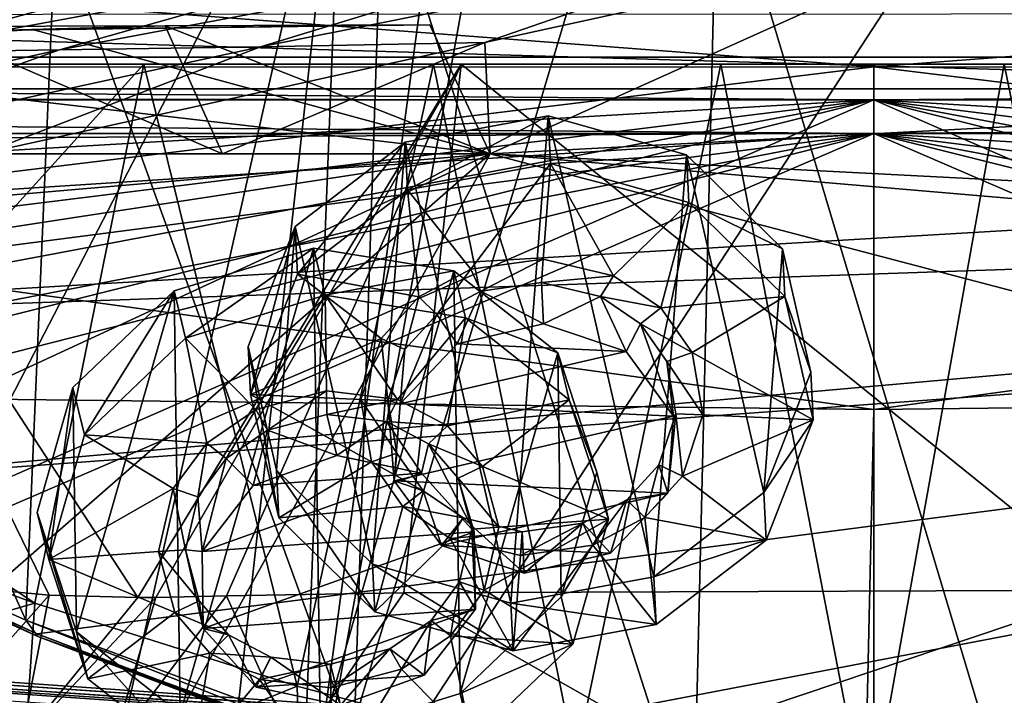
# Model space of a CAD drawing. Header units: metres. Extents: x -1004 to 0, y -808 to 0.
# Tile 81 of 120: x -569 to -492, y -102 to -49. Entities that reach past the tile are written whole.
import ezdxf

# ---------------------------------------------------------------- set-up
doc = ezdxf.new("R2010")
doc.units = ezdxf.units.M

msp = doc.modelspace()

# ---------------------------------------------------------------- linework, layer by layer
at = {"layer": 'top'}
for points in [[(-491.15625, -116.577606, 1985.75293), (-546.876587, -118.072487, 1979.189331), (-486.961456, -26.276386, 1933.765869)], [(-486.961456, -26.276386, 1933.765869), (-546.876587, -118.072487, 1979.189331), (-519.606262, -26.977951, 1930.408691)], [(-546.876587, -118.072487, 1979.189331), (-530.486938, -27.4517, 1928.910156), (-519.606262, -26.977951, 1930.408691)], [(-546.876587, -118.072487, 1979.189331), (-534.724548, -27.63625, 1928.327026), (-530.486938, -27.4517, 1928.910156)], [(-543.370056, -28.105516, 1926.987183), (-534.724548, -27.63625, 1928.327026), (-546.876587, -118.072487, 1979.189331)], [(-563.828979, -118.351624, 1976.31604), (-587.837097, -114.055832, 1971.532593), (-543.370056, -28.105516, 1926.987183)], [(-543.370056, -28.105516, 1926.987183), (-587.837097, -114.055832, 1971.532593), (-573.681213, -30.273012, 1923.938354)], [(-553.376404, -118.378174, 1978.136597), (-563.828979, -118.351624, 1976.31604), (-543.370056, -28.105516, 1926.987183)], [(-553.376404, -118.378174, 1978.136597), (-543.370056, -28.105516, 1926.987183), (-546.876587, -118.072487, 1979.189331)], [(-488.860596, -119.150009, 1554.229248), (-514.229553, -34.492359, 1504.564087), (-487.748688, -33.011375, 1504.508423)], [(-516.103577, -113.043777, 1549.877075), (-540.365723, -37.208141, 1504.852417), (-514.229553, -34.492359, 1504.564087)], [(-488.860596, -119.150009, 1554.229248), (-516.103577, -113.043777, 1549.877075), (-514.229553, -34.492359, 1504.564087)], [(-542.590515, -105.167236, 1544.025391), (-565.839478, -41.072617, 1505.358643), (-540.365723, -37.208141, 1504.852417)], [(-516.103577, -113.043777, 1549.877075), (-542.590515, -105.167236, 1544.025391), (-540.365723, -37.208141, 1504.852417)], [(-568.185486, -95.664284, 1536.789795), (-590.469238, -45.978783, 1506.066406), (-565.839478, -41.072617, 1505.358643)], [(-542.590515, -105.167236, 1544.025391), (-568.185486, -95.664284, 1536.789795), (-565.839478, -41.072617, 1505.358643)], [(-531.962463, -59.26767, 664.851257), (-493.932129, -42.133965, 665.300049), (-532.367065, -50.582142, 752.126038)], [(-532.367065, -50.582142, 752.126038), (-493.932129, -42.133965, 665.300049), (-510.966644, -43.151928, 752.164856)], [(-531.962463, -59.26767, 664.851257), (-249.112656, -44.404568, 665.240845), (-493.932129, -42.133965, 665.300049)], [(-943.0271, -42.2672, 2063.060059), (-943.0271, -52.26717, 2063.060059), (-61.027081, -42.267323, 2063.060059)], [(-61.027081, -42.267323, 163.059998), (-61.026958, -52.26717, 163.059998), (-943.0271, -42.2672, 163.059998)], [(-943.0271, -42.2672, 163.059998), (-61.026958, -52.26717, 163.059998), (-943.0271, -52.26717, 163.059998)], [(-943.0271, -52.26717, 2063.060059), (-61.026958, -52.26717, 2063.060059), (-61.027081, -42.267323, 2063.060059)], [(-526.936462, -43.882565, 840.587891), (-549.880676, -50.922192, 840.530823), (-510.966644, -43.151928, 752.164856)], [(-549.880676, -50.922192, 840.530823), (-532.367065, -50.582142, 752.126038), (-510.966644, -43.151928, 752.164856)], [(-554.943909, -44.781681, 1018.80188), (-579.284485, -51.357437, 1018.679382), (-541.646301, -44.393211, 929.501648)], [(-579.284485, -51.357437, 1018.679382), (-565.556519, -51.155064, 929.404419), (-541.646301, -44.393211, 929.501648)], [(-541.646301, -44.393211, 929.501648), (-565.556519, -51.155064, 929.404419), (-526.936462, -43.882565, 840.587891)], [(-565.556519, -51.155064, 929.404419), (-549.880676, -50.922192, 840.530823), (-526.936462, -43.882565, 840.587891)], [(-249.112656, -44.404568, 665.240845), (-531.962463, -59.26767, 664.851257), (-202.874207, -76.227615, 664.407471)], [(-576.741516, -45.189137, 1198.142944), (-600.585144, -51.613518, 1198.142944), (-566.714172, -45.04195, 1108.377075)], [(-600.585144, -51.613518, 1198.142944), (-590.998535, -51.500629, 1108.280396), (-566.714172, -45.04195, 1108.377075)], [(-566.714172, -45.04195, 1108.377075), (-590.998535, -51.500629, 1108.280396), (-554.943909, -44.781681, 1018.80188)], [(-590.998535, -51.500629, 1108.280396), (-579.284485, -51.357437, 1018.679382), (-554.943909, -44.781681, 1018.80188)], [(-568.185486, -95.664284, 1536.789795), (-592.798096, -84.690819, 1528.295776), (-590.469238, -45.978783, 1506.066406)], [(-637.780579, -48.406116, 1607.5177), (-349.237091, -56.875664, 1607.294556), (-354.224518, -48.323433, 1607.518677)], [(-637.81189, -58.361294, 1607.256836), (-349.237091, -56.875664, 1607.294556), (-637.780579, -48.406116, 1607.5177)], [(-569.648926, -49.626377, 673.613342), (-600.472046, -51.667332, 673.608582), (-567.664429, -49.567875, 665.105286)], [(-600.472046, -51.667332, 673.608582), (-598.609192, -51.553875, 665.053223), (-567.664429, -49.567875, 665.105286)], [(-567.664429, -49.567875, 665.105286), (-598.609192, -51.553875, 665.053223), (-531.962463, -59.26767, 664.851257)], [(-569.648926, -49.626377, 673.613342), (-557.3125, -49.267498, 751.752747), (-593.479553, -50.364639, 784.363281)], [(-557.3125, -49.267498, 751.752747), (-575.970032, -49.323639, 840.123596), (-593.479553, -50.364639, 784.363281)], [(-557.3125, -49.267498, 751.752747), (-552.836975, -59.267281, 752.076111), (-575.970032, -49.323639, 840.123596)], [(-552.836975, -59.267281, 752.076111), (-571.608765, -59.26725, 840.505432), (-575.970032, -49.323639, 840.123596)], [(-567.664429, -49.567875, 665.105286), (-536.658386, -49.186813, 665.115295), (-569.648926, -49.626377, 673.613342)], [(-536.658386, -49.186813, 665.115295), (-557.3125, -49.267498, 751.752747), (-569.648926, -49.626377, 673.613342)], [(-536.658386, -49.186813, 665.115295), (-567.664429, -49.567875, 665.105286), (-531.962463, -59.26767, 664.851257)], [(-536.658386, -49.186813, 665.115295), (-531.962463, -59.26767, 664.851257), (-557.3125, -49.267498, 751.752747)], [(-531.962463, -59.26767, 664.851257), (-552.836975, -59.267281, 752.076111), (-557.3125, -49.267498, 751.752747)], [(-549.880676, -50.922192, 840.530823), (-571.608765, -59.26725, 840.505432), (-532.367065, -50.582142, 752.126038)], [(-571.608765, -59.26725, 840.505432), (-552.836975, -59.267281, 752.076111), (-532.367065, -50.582142, 752.126038)], [(-552.836975, -59.267281, 752.076111), (-531.962463, -59.26767, 664.851257), (-532.367065, -50.582142, 752.126038)], [(-579.284485, -51.357437, 1018.679382), (-602.270325, -59.267185, 1018.670715), (-565.556519, -51.155064, 929.404419)], [(-602.270325, -59.267185, 1018.670715), (-588.097656, -59.249554, 929.388733), (-565.556519, -51.155064, 929.404419)], [(-565.556519, -51.155064, 929.404419), (-588.097656, -59.249554, 929.388733), (-549.880676, -50.922192, 840.530823)], [(-588.097656, -59.249554, 929.388733), (-571.608765, -59.26725, 840.505432), (-549.880676, -50.922192, 840.530823)], [(-531.962463, -59.26767, 664.851257), (-598.609192, -51.553875, 665.053223), (-659.932678, -70.278816, 664.562744)], [(-782.598877, -52.26717, 2039.088379), (-481.596069, -52.26717, 2033.802246), (-943.0271, -52.26717, 2063.060059)], [(-481.596069, -52.26717, 2033.802246), (-428.863464, -52.26717, 2035.059937), (-943.0271, -52.26717, 2063.060059)], [(-943.0271, -52.26717, 2063.060059), (-428.863464, -52.26717, 2035.059937), (-61.026958, -52.26717, 2063.060059)], [(-61.026958, -52.26717, 163.059998), (-407.772705, -52.26717, 179.05925), (-943.0271, -52.26717, 163.059998)], [(-407.772705, -52.26717, 179.05925), (-428.346069, -52.26717, 179.737396), (-943.0271, -52.26717, 163.059998)], [(-943.0271, -52.26717, 163.059998), (-428.346069, -52.26717, 179.737396), (-449.178162, -52.26717, 181.812668)], [(-449.178162, -52.26717, 181.812668), (-470.251709, -52.26717, 185.372299), (-943.0271, -52.26717, 163.059998)], [(-470.251709, -52.26717, 185.372299), (-763.151001, -52.26717, 196.518036), (-943.0271, -52.26717, 163.059998)], [(-710.175232, -52.26717, 2028.442627), (-534.209045, -52.26717, 2030.036865), (-782.598877, -52.26717, 2039.088379)], [(-534.209045, -52.26717, 2030.036865), (-481.596069, -52.26717, 2033.802246), (-782.598877, -52.26717, 2039.088379)], [(-470.251709, -52.26717, 185.372299), (-491.851715, -52.26717, 190.612167), (-763.151001, -52.26717, 196.518036)], [(-491.851715, -52.26717, 190.612167), (-735.55072, -52.26717, 199.387146), (-763.151001, -52.26717, 196.518036)], [(-735.55072, -52.26717, 199.387146), (-491.851715, -52.26717, 190.612167), (-707.955811, -52.26717, 203.017151)], [(-586.582764, -52.26717, 2023.772217), (-534.209045, -52.26717, 2030.036865), (-710.175232, -52.26717, 2028.442627)], [(-491.851715, -52.26717, 190.612167), (-513.955444, -52.26717, 197.745865), (-707.955811, -52.26717, 203.017151)], [(-707.955811, -52.26717, 203.017151), (-513.955444, -52.26717, 197.745865), (-680.806824, -52.26717, 207.461563)], [(-513.955444, -52.26717, 197.745865), (-651.291992, -52.26717, 213.479858), (-680.806824, -52.26717, 207.461563)], [(-513.955444, -52.26717, 197.745865), (-536.378601, -52.26717, 206.962265), (-651.291992, -52.26717, 213.479858)], [(-536.378601, -52.26717, 206.962265), (-630.95813, -52.26717, 218.463608), (-651.291992, -52.26717, 213.479858)], [(-536.378601, -52.26717, 206.962265), (-558.9823, -52.26717, 218.480057), (-630.95813, -52.26717, 218.463608)], [(-558.9823, -52.26717, 218.480057), (-605.47699, -52.26717, 225.682297), (-630.95813, -52.26717, 218.463608)], [(-558.9823, -52.26717, 218.480057), (-581.403381, -52.26717, 232.403809), (-605.47699, -52.26717, 225.682297)], [(-573.285706, -93.071762, 2018.345337), (-566.371765, -93.735229, 2019.120239), (-586.582764, -52.26717, 2023.772217)], [(-566.371765, -93.735229, 2019.120239), (-559.433289, -93.917221, 2019.939453), (-586.582764, -52.26717, 2023.772217)], [(-586.582764, -52.26717, 2023.772217), (-559.433289, -93.917221, 2019.939453), (-534.209045, -52.26717, 2030.036865)], [(-558.9823, -52.26717, 218.480057), (-567.48938, -94.348671, 228.07338), (-585.999634, -82.12085, 238.878784)], [(-585.999634, -82.12085, 238.878784), (-581.403381, -52.26717, 232.403809), (-558.9823, -52.26717, 218.480057)], [(-547.02594, -100.833397, 217.470978), (-567.48938, -94.348671, 228.07338), (-558.9823, -52.26717, 218.480057)], [(-559.433289, -93.917221, 2019.939453), (-558.037903, -93.895638, 2020.109131), (-534.209045, -52.26717, 2030.036865)], [(-536.378601, -52.26717, 206.962265), (-547.02594, -100.833397, 217.470978), (-558.9823, -52.26717, 218.480057)], [(-534.209045, -52.26717, 2030.036865), (-558.037903, -93.895638, 2020.109131), (-552.515259, -93.777779, 2020.768677)], [(-552.515259, -93.777779, 2020.768677), (-538.695923, -93.536446, 2022.285767), (-534.209045, -52.26717, 2030.036865)], [(-525.307251, -106.640076, 208.21962), (-547.02594, -100.833397, 217.470978), (-536.378601, -52.26717, 206.962265)], [(-534.209045, -52.26717, 2030.036865), (-538.695923, -93.536446, 2022.285767), (-483.344055, -93.33699, 2026.466919)], [(-513.955444, -52.26717, 197.745865), (-525.307251, -106.640076, 208.21962), (-536.378601, -52.26717, 206.962265)], [(-481.596069, -52.26717, 2033.802246), (-534.209045, -52.26717, 2030.036865), (-483.344055, -93.33699, 2026.466919)], [(-502.456268, -111.646431, 200.404068), (-525.307251, -106.640076, 208.21962), (-513.955444, -52.26717, 197.745865)], [(-491.851715, -52.26717, 190.612167), (-502.456268, -111.646431, 200.404068), (-513.955444, -52.26717, 197.745865)], [(-478.935303, -115.68647, 194.195557), (-502.456268, -111.646431, 200.404068), (-491.851715, -52.26717, 190.612167)], [(-470.251709, -52.26717, 185.372299), (-478.935303, -115.68647, 194.195557), (-491.851715, -52.26717, 190.612167)], [(-637.81189, -58.361294, 1607.256836), (-615.470276, -72.550049, 1606.88501), (-349.237091, -56.875664, 1607.294556)], [(-615.470276, -72.550049, 1606.88501), (-341.576477, -63.148872, 1607.130249), (-349.237091, -56.875664, 1607.294556)], [(-680.822693, -82.096756, 664.253174), (-670.037964, -123.145065, 663.178101), (-531.962463, -59.26767, 664.851257)], [(-659.932678, -70.278816, 664.562744), (-680.822693, -82.096756, 664.253174), (-531.962463, -59.26767, 664.851257)], [(-670.037964, -123.145065, 663.178101), (-631.364441, -146.148254, 662.575684), (-531.962463, -59.26767, 664.851257)], [(-531.962463, -59.26767, 664.851257), (-631.364441, -146.148254, 662.575684), (-594.247375, -171.585114, 661.909546)], [(-594.247375, -171.585114, 661.909546), (-196.308548, -147.470947, 662.541565), (-531.962463, -59.26767, 664.851257)], [(-196.308548, -147.470947, 662.541565), (-191.884094, -88.40519, 664.088562), (-531.962463, -59.26767, 664.851257)], [(-531.962463, -59.26767, 664.851257), (-191.884094, -88.40519, 664.088562), (-202.874207, -76.227615, 664.407471)], [(-615.470276, -72.550049, 1606.88501), (-591.933105, -85.384491, 1606.548584), (-341.576477, -63.148872, 1607.130249)], [(-591.933105, -85.384491, 1606.548584), (-332.205414, -66.348167, 1607.047974), (-341.576477, -63.148872, 1607.130249)], [(-591.933105, -85.384491, 1606.548584), (-567.294678, -96.737617, 1606.251099), (-332.205414, -66.348167, 1607.047974)], [(-567.294678, -96.737617, 1606.251099), (-541.695801, -106.479683, 1605.995728), (-332.205414, -66.348167, 1607.047974)], [(-332.205414, -66.348167, 1607.047974), (-541.695801, -106.479683, 1605.995728), (-272.857819, -102.921715, 1606.087891)], [(-567.48938, -94.348671, 228.07338), (-586.793945, -87.279961, 239.997757), (-585.999634, -82.12085, 238.878784)], [(-592.798096, -84.690819, 1528.295776), (-567.253906, -96.950066, 1572.272095), (-591.986511, -85.71357, 1568.000854)], [(-592.798096, -84.690819, 1528.295776), (-568.185486, -95.664284, 1536.789795), (-567.253906, -96.950066, 1572.272095)], [(-591.986511, -85.71357, 1568.000854), (-567.294678, -96.737617, 1606.251099), (-591.933105, -85.384491, 1606.548584)], [(-591.986511, -85.71357, 1568.000854), (-567.253906, -96.950066, 1572.272095), (-567.294678, -96.737617, 1606.251099)], [(-586.793945, -87.279961, 239.997757), (-567.48938, -94.348671, 228.07338), (-589.073486, -100.586571, 243.009766)], [(-566.371765, -93.735229, 2019.120239), (-573.285706, -93.071762, 2018.345337), (-575.681335, -104.211815, 1995.665405)], [(-538.695923, -93.536446, 2022.285767), (-552.515259, -93.777779, 2020.768677), (-547.116455, -105.857063, 2000.052002)], [(-518.362183, -105.130257, 2003.47998), (-538.695923, -93.536446, 2022.285767), (-547.116455, -105.857063, 2000.052002)], [(-483.344055, -93.33699, 2026.466919), (-538.695923, -93.536446, 2022.285767), (-518.362183, -105.130257, 2003.47998)], [(-489.494446, -104.841095, 2005.911987), (-483.344055, -93.33699, 2026.466919), (-518.362183, -105.130257, 2003.47998)], [(-567.48938, -94.348671, 228.07338), (-568.516724, -109.58007, 230.279831), (-589.073486, -100.586571, 243.009766)], [(-575.681335, -104.211815, 1995.665405), (-568.604858, -105.142845, 1996.812866), (-566.371765, -93.735229, 2019.120239)], [(-568.604858, -105.142845, 1996.812866), (-559.433289, -93.917221, 2019.939453), (-566.371765, -93.735229, 2019.120239)], [(-568.604858, -105.142845, 1996.812866), (-561.471497, -105.659294, 1997.937988), (-558.037903, -93.895638, 2020.109131)], [(-558.037903, -93.895638, 2020.109131), (-559.433289, -93.917221, 2019.939453), (-568.604858, -105.142845, 1996.812866)], [(-567.48938, -94.348671, 228.07338), (-547.02594, -100.833397, 217.470978), (-568.516724, -109.58007, 230.279831)], [(-561.471497, -105.659294, 1997.937988), (-552.515259, -93.777779, 2020.768677), (-558.037903, -93.895638, 2020.109131)], [(-547.116455, -105.857063, 2000.052002), (-552.515259, -93.777779, 2020.768677), (-561.471497, -105.659294, 1997.937988)], [(-568.185486, -95.664284, 1536.789795), (-541.804932, -106.1166, 1560.045898), (-567.253906, -96.950066, 1572.272095)], [(-568.185486, -95.664284, 1536.789795), (-542.590515, -105.167236, 1544.025391), (-541.804932, -106.1166, 1560.045898)], [(-567.253906, -96.950066, 1572.272095), (-541.381104, -106.788078, 1591.716919), (-567.294678, -96.737617, 1606.251099)], [(-567.294678, -96.737617, 1606.251099), (-541.381104, -106.788078, 1591.716919), (-541.695801, -106.479683, 1605.995728)], [(-567.253906, -96.950066, 1572.272095), (-541.804932, -106.1166, 1560.045898), (-541.677063, -106.562248, 1575.879883)], [(-541.381104, -106.788078, 1591.716919), (-567.253906, -96.950066, 1572.272095), (-541.677063, -106.562248, 1575.879883)], [(-578.6474, -104.198151, 245.97908), (-589.073486, -100.586571, 243.009766), (-568.516724, -109.58007, 230.279831)], [(-547.02594, -100.833397, 217.470978), (-546.524048, -117.755356, 218.999847), (-568.516724, -109.58007, 230.279831)], [(-547.02594, -100.833397, 217.470978), (-525.307251, -106.640076, 208.21962), (-546.524048, -117.755356, 218.999847)]]:
    msp.add_3dface(points, dxfattribs=at)
at = {"layer": 'top0123413'}
for points in [[(-787.024658, -763.271118, 90), (-994.037292, -10, 90), (-533.424561, -638.481384, 90)], [(-994.037292, -10, 90), (-526.238708, -632.856445, 90), (-533.424561, -638.481384, 90)], [(-10, -10, 90), (-502.018646, -625.846375, 90), (-994.037292, -10, 90)], [(-502.018646, -625.846375, 90), (-510.034576, -626.560547, 90), (-994.037292, -10, 90)], [(-994.037292, -10, 90), (-510.034576, -626.560547, 90), (-518.256042, -628.853394, 90)], [(-518.256042, -628.853394, 90), (-526.238708, -632.856445, 90), (-994.037292, -10, 90)], [(-494.003571, -626.560364, 90), (-502.018646, -625.846375, 90), (-10, -10, 90)], [(-485.779327, -628.854126, 90), (-494.003571, -626.560364, 90), (-10, -10, 90)], [(-610.580078, -52.505119, 163.059708), (-502.018616, -52.467403, 163.059708), (-982.615723, -15.961353, 163.059708)], [(-982.615723, -15.961353, 163.059708), (-502.018616, -52.467403, 163.059708), (-21.421595, -15.961353, 163.059708)], [(-502.018616, -52.467403, 163.059708), (-393.460449, -52.505119, 163.059708), (-21.421595, -15.961353, 163.059708)], [(-502.018616, -52.467403, 163.059708), (-610.580078, -52.505119, 163.059708), (-605.16803, -65.046387, 141.304626)], [(-605.16803, -65.046387, 141.304626), (-502.018616, -79.224953, 118.640182), (-502.018616, -52.467403, 163.059708)], [(-502.018616, -79.224953, 118.640182), (-398.869202, -65.046387, 141.304626), (-502.018616, -52.467403, 163.059708)], [(-502.018616, -52.467403, 163.059708), (-398.869202, -65.046387, 141.304626), (-393.460449, -52.505119, 163.059708)], [(-597.805054, -78.120209, 118.65947), (-502.018616, -79.224953, 118.640182), (-605.16803, -65.046387, 141.304626)], [(-502.018616, -79.224953, 118.640182), (-406.245697, -78.120522, 118.659462), (-398.869202, -65.046387, 141.304626)], [(-940.71405, -322.342346, 114.396553), (-513.875122, -606.131226, 109.443001), (-597.805054, -78.120209, 118.65947)], [(-597.805054, -78.120209, 118.65947), (-513.875122, -606.131226, 109.443001), (-502.018616, -79.224953, 118.640182)], [(-502.018616, -79.224953, 118.640182), (-502.018646, -605.043579, 109.461983), (-406.245697, -78.120522, 118.659462)], [(-502.018646, -605.043579, 109.461983), (-490.16217, -606.131226, 109.443001), (-406.245697, -78.120522, 118.659462)], [(-513.875122, -606.131226, 109.443001), (-502.018646, -605.043579, 109.461983), (-502.018616, -79.224953, 118.640182)]]:
    msp.add_3dface(points, dxfattribs=at)
at = {"layer": 'top0123414'}
for points in [[(-13.018654, -13.016087, 2065.279785), (-991.018677, -13.016087, 2065.279785), (-51.716675, -51.714104, 2065.279785)], [(-51.716675, -51.714104, 2065.279785), (-991.018677, -13.016087, 2065.279785), (-952.320618, -51.714104, 2065.279785)], [(-16.018654, -16.016087, 2063.023682), (-949.849792, -54.184963, 2063.023682), (-988.018677, -16.016087, 2063.023682)], [(-54.187531, -54.184963, 2063.023682), (-949.849792, -54.184963, 2063.023682), (-16.018654, -16.016087, 2063.023682)], [(-51.716675, -51.714104, 2065.279785), (-952.320618, -51.714104, 2065.279785), (-502.018646, -55.05748, 2077.158447)], [(-502.018646, -55.05748, 2077.158447), (-952.320618, -51.714104, 2065.279785), (-949.259888, -54.774872, 2076.154297)], [(-54.777439, -54.774872, 2076.154297), (-51.716675, -51.714104, 2065.279785), (-502.018646, -55.05748, 2077.158447)], [(-502.018646, -57.672649, 2075.415039), (-949.849792, -54.184963, 2063.023682), (-54.187531, -54.184963, 2063.023682)], [(-502.018646, -57.672649, 2075.415039), (-946.362122, -57.672649, 2075.415039), (-949.849792, -54.184963, 2063.023682)], [(-57.675217, -57.672649, 2075.415039), (-502.018646, -57.672649, 2075.415039), (-54.187531, -54.184963, 2063.023682)], [(-949.259888, -54.774872, 2076.154297), (-948.977234, -55.05748, 2077.158447), (-502.018646, -55.05748, 2077.158447)], [(-948.977234, -55.05748, 2077.158447), (-942.545349, -80.833534, 2094.340576), (-502.018646, -55.05748, 2077.158447)], [(-942.545349, -80.833534, 2094.340576), (-932.125671, -108.299606, 2112.649414), (-502.018646, -55.05748, 2077.158447)], [(-502.018646, -55.05748, 2077.158447), (-932.125671, -108.299606, 2112.649414), (-918.452148, -133.331024, 2129.335449)], [(-918.452148, -133.331024, 2129.335449), (-901.793396, -155.042709, 2143.80835), (-502.018646, -55.05748, 2077.158447)], [(-901.793396, -155.042709, 2143.80835), (-820.791748, -194.333847, 2169.999756), (-502.018646, -55.05748, 2077.158447)], [(-502.018646, -55.05748, 2077.158447), (-820.791748, -194.333847, 2169.999756), (-502.018646, -194.333847, 2169.999756)], [(-502.018646, -55.05748, 2077.158447), (-55.064697, -55.05748, 2077.158447), (-54.777439, -54.774872, 2076.154297)], [(-183.245575, -194.333847, 2169.999756), (-102.243904, -155.042709, 2143.80835), (-502.018646, -55.05748, 2077.158447)], [(-102.243904, -155.042709, 2143.80835), (-85.585182, -133.331024, 2129.335449), (-502.018646, -55.05748, 2077.158447)], [(-502.018646, -55.05748, 2077.158447), (-85.585182, -133.331024, 2129.335449), (-71.911613, -108.299583, 2112.649414)], [(-71.911613, -108.299583, 2112.649414), (-61.49197, -80.833572, 2094.340576), (-502.018646, -55.05748, 2077.158447)], [(-61.49197, -80.833572, 2094.340576), (-55.064697, -55.05748, 2077.158447), (-502.018646, -55.05748, 2077.158447)], [(-502.018646, -55.05748, 2077.158447), (-502.018646, -194.333847, 2169.999756), (-183.245575, -194.333847, 2169.999756)], [(-502.018646, -57.672649, 2075.415039), (-939.278992, -86.006744, 2094.30249), (-946.362122, -57.672649, 2075.415039)], [(-928.7276, -113.098167, 2112.361572), (-939.278992, -86.006744, 2094.30249), (-502.018646, -57.672649, 2075.415039)], [(-914.9198, -137.676178, 2128.745361), (-928.7276, -113.098167, 2112.361572), (-502.018646, -57.672649, 2075.415039)], [(-502.018646, -57.672649, 2075.415039), (-898.363892, -158.604187, 2142.695801), (-914.9198, -137.676178, 2128.745361)], [(-820.791748, -195.279739, 2167.143799), (-898.363892, -158.604187, 2142.695801), (-502.018646, -57.672649, 2075.415039)], [(-502.018646, -195.279739, 2167.143799), (-820.791748, -195.279739, 2167.143799), (-502.018646, -57.672649, 2075.415039)], [(-502.018646, -195.279739, 2167.143799), (-502.018646, -57.672649, 2075.415039), (-183.245575, -195.279739, 2167.143799)], [(-502.018646, -57.672649, 2075.415039), (-104.076797, -156.881226, 2141.547363), (-183.245575, -195.279739, 2167.143799)], [(-57.675217, -57.672649, 2075.415039), (-64.211121, -84.251289, 2093.132324), (-502.018646, -57.672649, 2075.415039)], [(-64.211121, -84.251289, 2093.132324), (-74.447891, -111.240685, 2111.123535), (-502.018646, -57.672649, 2075.415039)], [(-502.018646, -57.672649, 2075.415039), (-74.447891, -111.240685, 2111.123535), (-87.78051, -135.641296, 2127.388916)], [(-87.78051, -135.641296, 2127.388916), (-104.076797, -156.881226, 2141.547363), (-502.018646, -57.672649, 2075.415039)]]:
    msp.add_3dface(points, dxfattribs=at)
at = {"layer": 'top0123418'}
for points in [[(-233.311279, -124.02623, 1633.36084), (-632.336914, -96.123642, 1633.36084), (-632.397461, -96.989761, 1638.284912)], [(-632.336914, -96.123642, 1633.36084), (-233.311279, -124.02623, 1633.36084), (-572.498474, -100.529236, 1632.846069)], [(-233.371841, -124.892357, 1638.284912), (-632.397461, -96.989761, 1638.284912), (-632.72522, -101.676781, 1639.994995)], [(-233.371841, -124.892357, 1638.284912), (-233.311279, -124.02623, 1633.36084), (-632.397461, -96.989761, 1638.284912)], [(-632.931824, -104.631546, 1631.857056), (-632.604065, -99.944534, 1630.146973), (-233.906204, -132.534134, 1631.857056)], [(-632.604065, -99.944534, 1630.146973), (-233.578461, -127.847122, 1630.146973), (-233.906204, -132.534134, 1631.857056)], [(-632.604065, -99.944534, 1630.146973), (-572.712219, -103.585953, 1630.274902), (-293.394257, -123.117767, 1630.274902)], [(-632.604065, -99.944534, 1630.146973), (-293.394257, -123.117767, 1630.274902), (-233.578461, -127.847122, 1630.146973)], [(-233.311279, -124.02623, 1633.36084), (-293.180511, -120.06105, 1632.846069), (-572.498474, -100.529236, 1632.846069)], [(-572.498474, -100.529236, 1632.846069), (-293.180511, -120.06105, 1632.846069), (-571.109802, -100.93853, 1632.306519)], [(-293.180511, -120.06105, 1632.846069), (-294.612518, -120.273216, 1632.306519), (-571.109802, -100.93853, 1632.306519)], [(-571.109802, -100.93853, 1632.306519), (-294.612518, -120.273216, 1632.306519), (-570.591492, -101.929459, 1631.240723)]]:
    msp.add_3dface(points, dxfattribs=at)
at = {"layer": 'top0123428'}
for points in [[(-556.61731, -69.969391, 1951.744995), (-545.736389, -66.630638, 1951.36377), (-555.712402, -73.650055, 1945.336914)], [(-545.736389, -66.630638, 1951.36377), (-556.61731, -69.969391, 1951.744995), (-556.143433, -102.980293, 1970.772827)], [(-545.189209, -104.748344, 1973.335205), (-545.736389, -66.630638, 1951.36377), (-556.143433, -102.980293, 1970.772827)], [(-545.736389, -66.630638, 1951.36377), (-544.831482, -70.311302, 1944.955688), (-555.712402, -73.650055, 1945.336914)], [(-544.831482, -70.311302, 1944.955688), (-545.736389, -66.630638, 1951.36377), (-534.782104, -68.398689, 1953.926147)], [(-534.782104, -68.398689, 1953.926147), (-545.736389, -66.630638, 1951.36377), (-545.189209, -104.748344, 1973.335205)], [(-534.308289, -101.409592, 1972.953979), (-534.782104, -68.398689, 1953.926147), (-545.189209, -104.748344, 1973.335205)], [(-533.877258, -72.079361, 1947.518188), (-544.831482, -70.311302, 1944.955688), (-534.782104, -68.398689, 1953.926147)], [(-533.877258, -72.079361, 1947.518188), (-534.782104, -68.398689, 1953.926147), (-526.689758, -74.799805, 1958.745605)], [(-526.689758, -74.799805, 1958.745605), (-534.782104, -68.398689, 1953.926147), (-534.308289, -101.409592, 1972.953979)], [(-564.509399, -77.520332, 1954.967651), (-556.61731, -69.969391, 1951.744995), (-563.604492, -81.200996, 1948.55957)], [(-556.61731, -69.969391, 1951.744995), (-564.509399, -77.520332, 1954.967651), (-564.23584, -96.579185, 1965.953369)], [(-556.143433, -102.980293, 1970.772827), (-556.61731, -69.969391, 1951.744995), (-564.23584, -96.579185, 1965.953369)], [(-556.61731, -69.969391, 1951.744995), (-555.712402, -73.650055, 1945.336914), (-563.604492, -81.200996, 1948.55957)], [(-555.712402, -73.650055, 1945.336914), (-544.831482, -70.311302, 1944.955688), (-550.245117, -79.232796, 1949.315674)], [(-544.831482, -70.311302, 1944.955688), (-544.724304, -77.77932, 1949.260376), (-550.245117, -79.232796, 1949.315674)], [(-544.724304, -77.77932, 1949.260376), (-544.831482, -70.311302, 1944.955688), (-539.173157, -78.43634, 1950.421631)], [(-544.831482, -70.311302, 1944.955688), (-533.877258, -72.079361, 1947.518188), (-539.173157, -78.43634, 1950.421631)], [(-539.173157, -78.43634, 1950.421631), (-533.877258, -72.079361, 1947.518188), (-535.285645, -80.498741, 1952.155151)], [(-533.877258, -72.079361, 1947.518188), (-525.784851, -78.480469, 1952.337524), (-535.285645, -80.498741, 1952.155151)], [(-525.784851, -78.480469, 1952.337524), (-533.877258, -72.079361, 1947.518188), (-526.689758, -74.799805, 1958.745605)], [(-563.604492, -81.200996, 1948.55957), (-555.712402, -73.650055, 1945.336914), (-554.06543, -81.849648, 1950.279175)], [(-555.712402, -73.650055, 1945.336914), (-550.245117, -79.232796, 1949.315674), (-554.06543, -81.849648, 1950.279175)], [(-526.416199, -93.858658, 1969.731323), (-526.689758, -74.799805, 1958.745605), (-534.308289, -101.409592, 1972.953979)], [(-525.784851, -78.480469, 1952.337524), (-526.689758, -74.799805, 1958.745605), (-523.627625, -84.118797, 1964.53064)], [(-526.416199, -93.858658, 1969.731323), (-523.627625, -84.118797, 1964.53064), (-526.689758, -74.799805, 1958.745605)], [(-567.297974, -87.260193, 1960.168335), (-564.509399, -77.520332, 1954.967651), (-566.393066, -90.940857, 1953.760254)], [(-564.23584, -96.579185, 1965.953369), (-564.509399, -77.520332, 1954.967651), (-567.297974, -87.260193, 1960.168335)], [(-564.509399, -77.520332, 1954.967651), (-563.604492, -81.200996, 1948.55957), (-566.393066, -90.940857, 1953.760254)], [(-550.245117, -79.232796, 1949.315674), (-544.724304, -77.77932, 1949.260376), (-549.329407, -80.837021, 1950.366455)], [(-544.724304, -77.77932, 1949.260376), (-544.697876, -79.620293, 1950.321533), (-549.329407, -80.837021, 1950.366455)], [(-544.697876, -79.620293, 1950.321533), (-544.724304, -77.77932, 1949.260376), (-539.173157, -78.43634, 1950.421631)], [(-540.041016, -80.168861, 1951.294312), (-544.697876, -79.620293, 1950.321533), (-539.173157, -78.43634, 1950.421631)], [(-540.041016, -80.168861, 1951.294312), (-539.173157, -78.43634, 1950.421631), (-535.285645, -80.498741, 1952.155151)], [(-535.285645, -80.498741, 1952.155151), (-525.784851, -78.480469, 1952.337524), (-532.556946, -83.669815, 1954.361938)], [(-525.784851, -78.480469, 1952.337524), (-522.722717, -87.799461, 1958.122681), (-532.556946, -83.669815, 1954.361938)], [(-522.722717, -87.799461, 1958.122681), (-525.784851, -78.480469, 1952.337524), (-523.627625, -84.118797, 1964.53064)], [(-554.06543, -81.849648, 1950.279175), (-550.245117, -79.232796, 1949.315674), (-552.555359, -83.044128, 1951.178589)], [(-550.245117, -79.232796, 1949.315674), (-549.329407, -80.837021, 1950.366455), (-552.555359, -83.044128, 1951.178589)], [(-549.329407, -80.837021, 1950.366455), (-544.697876, -79.620293, 1950.321533), (-543.913147, -82.812218, 1944.764404)], [(-540.041016, -80.168861, 1951.294312), (-543.913147, -82.812218, 1944.764404), (-544.697876, -79.620293, 1950.321533)], [(-537.323792, -84.205887, 1946.495361), (-543.913147, -82.812218, 1944.764404), (-540.041016, -80.168861, 1951.294312)], [(-536.758423, -81.907784, 1952.756592), (-540.041016, -80.168861, 1951.294312), (-535.285645, -80.498741, 1952.155151)], [(-536.758423, -81.907784, 1952.756592), (-537.323792, -84.205887, 1946.495361), (-540.041016, -80.168861, 1951.294312)], [(-536.758423, -81.907784, 1952.756592), (-535.285645, -80.498741, 1952.155151), (-532.556946, -83.669815, 1954.361938)], [(-566.393066, -90.940857, 1953.760254), (-563.604492, -81.200996, 1948.55957), (-556.697571, -85.406357, 1951.950439)], [(-563.604492, -81.200996, 1948.55957), (-554.06543, -81.849648, 1950.279175), (-556.697571, -85.406357, 1951.950439)], [(-552.555359, -83.044128, 1951.178589), (-549.329407, -80.837021, 1950.366455), (-550.448914, -85.150032, 1945.184326)], [(-550.448914, -85.150032, 1945.184326), (-549.329407, -80.837021, 1950.366455), (-543.913147, -82.812218, 1944.764404)], [(-556.697571, -85.406357, 1951.950439), (-554.06543, -81.849648, 1950.279175), (-554.775024, -86.047234, 1952.590088)], [(-554.06543, -81.849648, 1950.279175), (-552.555359, -83.044128, 1951.178589), (-554.775024, -86.047234, 1952.590088)], [(-533.197937, -88.786781, 1949.709229), (-537.323792, -84.205887, 1946.495361), (-536.758423, -81.907784, 1952.756592)], [(-534.457214, -84.585686, 1954.619751), (-536.758423, -81.907784, 1952.756592), (-532.556946, -83.669815, 1954.361938)], [(-534.457214, -84.585686, 1954.619751), (-533.197937, -88.786781, 1949.709229), (-536.758423, -81.907784, 1952.756592)], [(-550.448914, -85.150032, 1945.184326), (-543.913147, -82.812218, 1944.764404), (-537.323792, -84.205887, 1946.495361)], [(-554.434875, -90.314438, 1947.587769), (-554.775024, -86.047234, 1952.590088), (-552.555359, -83.044128, 1951.178589)], [(-554.434875, -90.314438, 1947.587769), (-552.555359, -83.044128, 1951.178589), (-550.448914, -85.150032, 1945.184326)], [(-534.457214, -84.585686, 1954.619751), (-532.556946, -83.669815, 1954.361938), (-531.278625, -88.414925, 1957.267944)], [(-532.556946, -83.669815, 1954.361938), (-522.722717, -87.799461, 1958.122681), (-531.278625, -88.414925, 1957.267944)], [(-554.434875, -90.314438, 1947.587769), (-537.323792, -84.205887, 1946.495361), (-533.197937, -88.786781, 1949.709229)], [(-554.434875, -90.314438, 1947.587769), (-550.448914, -85.150032, 1945.184326), (-537.323792, -84.205887, 1946.495361)], [(-522.722717, -87.799461, 1958.122681), (-523.627625, -84.118797, 1964.53064), (-526.416199, -93.858658, 1969.731323)], [(-533.387756, -88.566628, 1957.057251), (-534.457214, -84.585686, 1954.619751), (-531.278625, -88.414925, 1957.267944)], [(-533.197937, -88.786781, 1949.709229), (-534.457214, -84.585686, 1954.619751), (-533.387756, -88.566628, 1957.057251)], [(-556.697571, -85.406357, 1951.950439), (-557.837219, -90.325394, 1954.614868), (-566.393066, -90.940857, 1953.760254)], [(-557.837219, -90.325394, 1954.614868), (-556.697571, -85.406357, 1951.950439), (-555.728027, -90.17366, 1954.825684)], [(-556.697571, -85.406357, 1951.950439), (-554.775024, -86.047234, 1952.590088), (-555.728027, -90.17366, 1954.825684)], [(-555.728027, -90.17366, 1954.825684), (-554.775024, -86.047234, 1952.590088), (-554.434875, -90.314438, 1947.587769)], [(-564.23584, -96.579185, 1965.953369), (-567.297974, -87.260193, 1960.168335), (-563.330933, -100.25985, 1959.545288)], [(-567.297974, -87.260193, 1960.168335), (-566.393066, -90.940857, 1953.760254), (-563.330933, -100.25985, 1959.545288)], [(-522.722717, -87.799461, 1958.122681), (-532.418213, -93.333954, 1959.932495), (-531.278625, -88.414925, 1957.267944)], [(-522.722717, -87.799461, 1958.122681), (-525.511292, -97.539322, 1963.323242), (-532.418213, -93.333954, 1959.932495)], [(-525.511292, -97.539322, 1963.323242), (-522.722717, -87.799461, 1958.122681), (-526.416199, -93.858658, 1969.731323)], [(-554.348389, -96.337364, 1951.059448), (-554.434875, -90.314438, 1947.587769), (-533.197937, -88.786781, 1949.709229)], [(-554.348389, -96.337364, 1951.059448), (-533.197937, -88.786781, 1949.709229), (-533.111511, -94.8097, 1953.180908)], [(-534.34082, -92.693054, 1959.292847), (-533.387756, -88.566628, 1957.057251), (-532.418213, -93.333954, 1959.932495)], [(-533.111511, -94.8097, 1953.180908), (-533.387756, -88.566628, 1957.057251), (-534.34082, -92.693054, 1959.292847)], [(-533.387756, -88.566628, 1957.057251), (-531.278625, -88.414925, 1957.267944), (-532.418213, -93.333954, 1959.932495)], [(-533.111511, -94.8097, 1953.180908), (-533.197937, -88.786781, 1949.709229), (-533.387756, -88.566628, 1957.057251)], [(-557.837219, -90.325394, 1954.614868), (-556.558899, -95.070496, 1957.520874), (-566.393066, -90.940857, 1953.760254)], [(-557.837219, -90.325394, 1954.614868), (-555.728027, -90.17366, 1954.825684), (-554.65863, -94.154602, 1957.263184)], [(-556.558899, -95.070496, 1957.520874), (-557.837219, -90.325394, 1954.614868), (-554.65863, -94.154602, 1957.263184)], [(-554.65863, -94.154602, 1957.263184), (-555.728027, -90.17366, 1954.825684), (-554.348389, -96.337364, 1951.059448)], [(-554.348389, -96.337364, 1951.059448), (-555.728027, -90.17366, 1954.825684), (-554.434875, -90.314438, 1947.587769)], [(-566.393066, -90.940857, 1953.760254), (-556.558899, -95.070496, 1957.520874), (-563.330933, -100.25985, 1959.545288)], [(-536.560486, -95.696159, 1960.704346), (-534.34082, -92.693054, 1959.292847), (-535.050354, -96.890663, 1961.603638)], [(-536.560486, -95.696159, 1960.704346), (-533.111511, -94.8097, 1953.180908), (-534.34082, -92.693054, 1959.292847)], [(-534.34082, -92.693054, 1959.292847), (-532.418213, -93.333954, 1959.932495), (-535.050354, -96.890663, 1961.603638)], [(-525.511292, -97.539322, 1963.323242), (-535.050354, -96.890663, 1961.603638), (-532.418213, -93.333954, 1959.932495)], [(-556.558899, -95.070496, 1957.520874), (-554.65863, -94.154602, 1957.263184), (-552.357422, -96.832504, 1959.126343)], [(-552.357422, -96.832504, 1959.126343), (-554.65863, -94.154602, 1957.263184), (-554.348389, -96.337364, 1951.059448)], [(-525.511292, -97.539322, 1963.323242), (-526.416199, -93.858658, 1969.731323), (-534.308289, -101.409592, 1972.953979)], [(-556.558899, -95.070496, 1957.520874), (-553.830139, -98.241577, 1959.727661), (-563.330933, -100.25985, 1959.545288)], [(-553.830139, -98.241577, 1959.727661), (-556.558899, -95.070496, 1957.520874), (-552.357422, -96.832504, 1959.126343)], [(-550.222595, -100.918259, 1954.273193), (-554.348389, -96.337364, 1951.059448), (-533.111511, -94.8097, 1953.180908)], [(-550.222595, -100.918259, 1954.273193), (-533.111511, -94.8097, 1953.180908), (-537.097412, -99.974113, 1955.584351)], [(-537.097412, -99.974113, 1955.584351), (-533.111511, -94.8097, 1953.180908), (-536.560486, -95.696159, 1960.704346)], [(-539.786438, -97.903275, 1961.516479), (-536.560486, -95.696159, 1960.704346), (-538.870728, -99.507523, 1962.567261)], [(-539.786438, -97.903275, 1961.516479), (-537.097412, -99.974113, 1955.584351), (-536.560486, -95.696159, 1960.704346)], [(-536.560486, -95.696159, 1960.704346), (-535.050354, -96.890663, 1961.603638), (-538.870728, -99.507523, 1962.567261)], [(-556.143433, -102.980293, 1970.772827), (-564.23584, -96.579185, 1965.953369), (-555.238586, -106.660957, 1964.364746)], [(-564.23584, -96.579185, 1965.953369), (-563.330933, -100.25985, 1959.545288), (-555.238586, -106.660957, 1964.364746)], [(-552.357422, -96.832504, 1959.126343), (-554.348389, -96.337364, 1951.059448), (-550.222595, -100.918259, 1954.273193)], [(-553.830139, -98.241577, 1959.727661), (-552.357422, -96.832504, 1959.126343), (-549.074829, -98.571426, 1960.588623)], [(-549.074829, -98.571426, 1960.588623), (-552.357422, -96.832504, 1959.126343), (-550.222595, -100.918259, 1954.273193)], [(-533.403381, -105.090263, 1966.545898), (-538.870728, -99.507523, 1962.567261), (-535.050354, -96.890663, 1961.603638)], [(-525.511292, -97.539322, 1963.323242), (-533.403381, -105.090263, 1966.545898), (-535.050354, -96.890663, 1961.603638)], [(-533.403381, -105.090263, 1966.545898), (-525.511292, -97.539322, 1963.323242), (-534.308289, -101.409592, 1972.953979)], [(-563.330933, -100.25985, 1959.545288), (-553.830139, -98.241577, 1959.727661), (-555.238586, -106.660957, 1964.364746)], [(-553.830139, -98.241577, 1959.727661), (-549.942627, -100.303978, 1961.461182), (-555.238586, -106.660957, 1964.364746)], [(-549.942627, -100.303978, 1961.461182), (-553.830139, -98.241577, 1959.727661), (-549.074829, -98.571426, 1960.588623)], [(-544.417969, -99.119995, 1961.561401), (-539.786438, -97.903275, 1961.516479), (-544.391541, -100.960999, 1962.622559)], [(-544.417969, -99.119995, 1961.561401), (-543.633301, -102.307373, 1956.001587), (-539.786438, -97.903275, 1961.516479)], [(-539.786438, -97.903275, 1961.516479), (-538.870728, -99.507523, 1962.567261), (-544.391541, -100.960999, 1962.622559)], [(-543.633301, -102.307373, 1956.001587), (-537.097412, -99.974113, 1955.584351), (-539.786438, -97.903275, 1961.516479)], [(-549.074829, -98.571426, 1960.588623), (-550.222595, -100.918259, 1954.273193), (-543.633301, -102.307373, 1956.001587)], [(-549.942627, -100.303978, 1961.461182), (-549.074829, -98.571426, 1960.588623), (-544.417969, -99.119995, 1961.561401)], [(-544.417969, -99.119995, 1961.561401), (-549.074829, -98.571426, 1960.588623), (-543.633301, -102.307373, 1956.001587)], [(-544.391541, -100.960999, 1962.622559), (-549.942627, -100.303978, 1961.461182), (-544.417969, -99.119995, 1961.561401)], [(-544.284302, -108.429008, 1966.927124), (-544.391541, -100.960999, 1962.622559), (-538.870728, -99.507523, 1962.567261)], [(-533.403381, -105.090263, 1966.545898), (-544.284302, -108.429008, 1966.927124), (-538.870728, -99.507523, 1962.567261)], [(-555.238586, -106.660957, 1964.364746), (-549.942627, -100.303978, 1961.461182), (-544.284302, -108.429008, 1966.927124)], [(-543.633301, -102.307373, 1956.001587), (-550.222595, -100.918259, 1954.273193), (-537.097412, -99.974113, 1955.584351)], [(-549.942627, -100.303978, 1961.461182), (-544.391541, -100.960999, 1962.622559), (-544.284302, -108.429008, 1966.927124)], [(-533.403381, -105.090263, 1966.545898), (-534.308289, -101.409592, 1972.953979), (-545.189209, -104.748344, 1973.335205)]]:
    msp.add_3dface(points, dxfattribs=at)
at = {"layer": 'top0123431'}
for points in [[(-538.592773, -58.351757, 1517.776489), (-527.424133, -56.30349, 1516.908813), (-538.409912, -62.078419, 1511.333862)], [(-527.424133, -56.30349, 1516.908813), (-538.592773, -58.351757, 1517.776489), (-530.356689, -94.342018, 1538.828369)], [(-527.424133, -56.30349, 1516.908813), (-527.241272, -60.030151, 1510.466064), (-538.409912, -62.078419, 1511.333862)], [(-519.188049, -92.293747, 1537.960571), (-527.424133, -56.30349, 1516.908813), (-530.356689, -94.342018, 1538.828369)], [(-527.241272, -60.030151, 1510.466064), (-527.424133, -56.30349, 1516.908813), (-516.648376, -59.351418, 1518.977661)], [(-516.648376, -59.351418, 1518.977661), (-527.424133, -56.30349, 1516.908813), (-519.188049, -92.293747, 1537.960571)], [(-547.161743, -64.947388, 1521.348511), (-538.592773, -58.351757, 1517.776489), (-546.978821, -68.674057, 1514.905762)], [(-538.592773, -58.351757, 1517.776489), (-547.161743, -64.947388, 1521.348511), (-541.132507, -91.29409, 1536.759521)], [(-538.592773, -58.351757, 1517.776489), (-538.409912, -62.078419, 1511.333862), (-546.978821, -68.674057, 1514.905762)], [(-530.356689, -94.342018, 1538.828369), (-538.592773, -58.351757, 1517.776489), (-541.132507, -91.29409, 1536.759521)], [(-516.465515, -63.078079, 1512.535034), (-527.241272, -60.030151, 1510.466064), (-516.648376, -59.351418, 1518.977661)], [(-510.619141, -85.69812, 1534.388672), (-516.648376, -59.351418, 1518.977661), (-519.188049, -92.293747, 1537.960571)], [(-516.465515, -63.078079, 1512.535034), (-516.648376, -59.351418, 1518.977661), (-509.152832, -66.678856, 1523.428833)], [(-509.152832, -66.678856, 1523.428833), (-516.648376, -59.351418, 1518.977661), (-510.619141, -85.69812, 1534.388672)], [(-538.409912, -62.078419, 1511.333862), (-527.241272, -60.030151, 1510.466064), (-533.460632, -68.282265, 1515.062866)], [(-527.241272, -60.030151, 1510.466064), (-527.815796, -67.482651, 1514.76062), (-533.460632, -68.282265, 1515.062866)], [(-527.815796, -67.482651, 1514.76062), (-527.241272, -60.030151, 1510.466064), (-522.333313, -68.789162, 1515.671997)], [(-527.241272, -60.030151, 1510.466064), (-516.465515, -63.078079, 1512.535034), (-522.333313, -68.789162, 1515.671997)], [(-546.978821, -68.674057, 1514.905762), (-538.409912, -62.078419, 1511.333862), (-537.513855, -70.44059, 1516.196289)], [(-538.409912, -62.078419, 1511.333862), (-533.460632, -68.282265, 1515.062866), (-537.513855, -70.44059, 1516.196289)], [(-522.333313, -68.789162, 1515.671997), (-516.465515, -63.078079, 1512.535034), (-518.640137, -71.300369, 1517.22937)], [(-516.465515, -63.078079, 1512.535034), (-508.969971, -70.405518, 1516.986206), (-518.640137, -71.300369, 1517.22937)], [(-508.969971, -70.405518, 1516.986206), (-516.465515, -63.078079, 1512.535034), (-509.152832, -66.678856, 1523.428833)], [(-550.834839, -74.32309, 1526.66748), (-547.161743, -64.947388, 1521.348511), (-550.651978, -78.049759, 1520.224854)], [(-547.161743, -64.947388, 1521.348511), (-550.834839, -74.32309, 1526.66748), (-548.627991, -83.966652, 1532.308228)], [(-547.161743, -64.947388, 1521.348511), (-546.978821, -68.674057, 1514.905762), (-550.651978, -78.049759, 1520.224854)], [(-541.132507, -91.29409, 1536.759521), (-547.161743, -64.947388, 1521.348511), (-548.627991, -83.966652, 1532.308228)], [(-506.945984, -76.322411, 1529.069702), (-509.152832, -66.678856, 1523.428833), (-510.619141, -85.69812, 1534.388672)], [(-508.969971, -70.405518, 1516.986206), (-509.152832, -66.678856, 1523.428833), (-506.945984, -76.322411, 1529.069702)], [(-533.460632, -68.282265, 1515.062866), (-527.815796, -67.482651, 1514.76062), (-532.69281, -69.987999, 1516.071411)], [(-527.815796, -67.482651, 1514.76062), (-527.957458, -69.319801, 1515.819336), (-532.69281, -69.987999, 1516.071411)], [(-527.957458, -69.319801, 1515.819336), (-527.815796, -67.482651, 1514.76062), (-522.333313, -68.789162, 1515.671997)], [(-537.513855, -70.44059, 1516.196289), (-533.460632, -68.282265, 1515.062866), (-536.115112, -71.80793, 1517.026978)], [(-533.460632, -68.282265, 1515.062866), (-532.69281, -69.987999, 1516.071411), (-536.115112, -71.80793, 1517.026978)], [(-550.651978, -78.049759, 1520.224854), (-546.978821, -68.674057, 1514.905762), (-540.466492, -73.674782, 1517.983276)], [(-546.978821, -68.674057, 1514.905762), (-537.513855, -70.44059, 1516.196289), (-540.466492, -73.674782, 1517.983276)], [(-523.35791, -70.413239, 1516.582275), (-527.957458, -69.319801, 1515.819336), (-522.333313, -68.789162, 1515.671997)], [(-523.35791, -70.413239, 1516.582275), (-522.333313, -68.789162, 1515.671997), (-518.640137, -71.300369, 1517.22937)], [(-532.69281, -69.987999, 1516.071411), (-527.957458, -69.319801, 1515.819336), (-527.798828, -72.55162, 1510.232178)], [(-523.35791, -70.413239, 1516.582275), (-527.798828, -72.55162, 1510.232178), (-527.957458, -69.319801, 1515.819336)], [(-540.466492, -73.674782, 1517.983276), (-537.513855, -70.44059, 1516.196289), (-538.605408, -74.539047, 1518.536011)], [(-537.513855, -70.44059, 1516.196289), (-536.115112, -71.80793, 1517.026978), (-538.605408, -74.539047, 1518.536011)], [(-536.115112, -71.80793, 1517.026978), (-532.69281, -69.987999, 1516.071411), (-534.537781, -74.113037, 1510.94397)], [(-534.537781, -74.113037, 1510.94397), (-532.69281, -69.987999, 1516.071411), (-527.798828, -72.55162, 1510.232178)], [(-521.346985, -74.713936, 1511.666016), (-527.798828, -72.55162, 1510.232178), (-523.35791, -70.413239, 1516.582275)], [(-520.239136, -72.531143, 1517.895874), (-523.35791, -70.413239, 1516.582275), (-518.640137, -71.300369, 1517.22937)], [(-520.239136, -72.531143, 1517.895874), (-521.346985, -74.713936, 1511.666016), (-523.35791, -70.413239, 1516.582275)], [(-518.640137, -71.300369, 1517.22937), (-508.969971, -70.405518, 1516.986206), (-516.205078, -74.779991, 1519.311279)], [(-508.969971, -70.405518, 1516.986206), (-506.763123, -80.04908, 1522.627075), (-516.205078, -74.779991, 1519.311279)], [(-506.763123, -80.04908, 1522.627075), (-508.969971, -70.405518, 1516.986206), (-506.945984, -76.322411, 1529.069702)], [(-520.239136, -72.531143, 1517.895874), (-518.640137, -71.300369, 1517.22937), (-516.205078, -74.779991, 1519.311279)], [(-538.988892, -78.789879, 1513.522949), (-538.605408, -74.539047, 1518.536011), (-536.115112, -71.80793, 1517.026978)], [(-538.988892, -78.789879, 1513.522949), (-536.115112, -71.80793, 1517.026978), (-534.537781, -74.113037, 1510.94397)], [(-534.537781, -74.113037, 1510.94397), (-527.798828, -72.55162, 1510.232178), (-521.346985, -74.713936, 1511.666016)], [(-517.645691, -79.762154, 1514.691162), (-521.346985, -74.713936, 1511.666016), (-520.239136, -72.531143, 1517.895874)], [(-518.185974, -75.469238, 1519.653687), (-520.239136, -72.531143, 1517.895874), (-516.205078, -74.779991, 1519.311279)], [(-518.185974, -75.469238, 1519.653687), (-517.645691, -79.762154, 1514.691162), (-520.239136, -72.531143, 1517.895874)], [(-540.466492, -73.674782, 1517.983276), (-542.053284, -78.441467, 1520.695435), (-550.651978, -78.049759, 1520.224854)], [(-542.053284, -78.441467, 1520.695435), (-540.466492, -73.674782, 1517.983276), (-539.933594, -78.53801, 1520.811523)], [(-540.466492, -73.674782, 1517.983276), (-538.605408, -74.539047, 1518.536011), (-539.933594, -78.53801, 1520.811523)], [(-548.627991, -83.966652, 1532.308228), (-550.834839, -74.32309, 1526.66748), (-548.445129, -87.693321, 1525.865601)], [(-550.834839, -74.32309, 1526.66748), (-550.651978, -78.049759, 1520.224854), (-548.445129, -87.693321, 1525.865601)], [(-538.988892, -78.789879, 1513.522949), (-534.537781, -74.113037, 1510.94397), (-521.346985, -74.713936, 1511.666016)], [(-539.933594, -78.53801, 1520.811523), (-538.605408, -74.539047, 1518.536011), (-538.988892, -78.789879, 1513.522949)], [(-538.988892, -78.789879, 1513.522949), (-521.346985, -74.713936, 1511.666016), (-517.645691, -79.762154, 1514.691162)], [(-518.185974, -75.469238, 1519.653687), (-516.205078, -74.779991, 1519.311279), (-515.361816, -79.657372, 1522.156372)], [(-516.205078, -74.779991, 1519.311279), (-506.763123, -80.04908, 1522.627075), (-515.361816, -79.657372, 1522.156372)], [(-517.481506, -79.560799, 1522.040405), (-518.185974, -75.469238, 1519.653687), (-515.361816, -79.657372, 1522.156372)], [(-517.645691, -79.762154, 1514.691162), (-518.185974, -75.469238, 1519.653687), (-517.481506, -79.560799, 1522.040405)], [(-506.763123, -80.04908, 1522.627075), (-506.945984, -76.322411, 1529.069702), (-510.619141, -85.69812, 1534.388672)], [(-542.053284, -78.441467, 1520.695435), (-541.210022, -83.318848, 1523.540649), (-550.651978, -78.049759, 1520.224854)], [(-550.651978, -78.049759, 1520.224854), (-541.210022, -83.318848, 1523.540649), (-548.445129, -87.693321, 1525.865601)], [(-541.210022, -83.318848, 1523.540649), (-542.053284, -78.441467, 1520.695435), (-539.229126, -82.62957, 1523.198242)], [(-542.053284, -78.441467, 1520.695435), (-539.933594, -78.53801, 1520.811523), (-539.229126, -82.62957, 1523.198242)], [(-539.229126, -82.62957, 1523.198242), (-539.933594, -78.53801, 1520.811523), (-539.452209, -84.800293, 1516.98645)], [(-539.452209, -84.800293, 1516.98645), (-539.933594, -78.53801, 1520.811523), (-538.988892, -78.789879, 1513.522949)], [(-539.452209, -84.800293, 1516.98645), (-538.988892, -78.789879, 1513.522949), (-517.645691, -79.762154, 1514.691162)], [(-539.452209, -84.800293, 1516.98645), (-517.645691, -79.762154, 1514.691162), (-518.10907, -85.772568, 1518.154663)], [(-518.809692, -83.559761, 1524.315918), (-517.481506, -79.560799, 1522.040405), (-516.948608, -84.424057, 1524.868652)], [(-518.10907, -85.772568, 1518.154663), (-517.481506, -79.560799, 1522.040405), (-518.809692, -83.559761, 1524.315918)], [(-518.10907, -85.772568, 1518.154663), (-517.645691, -79.762154, 1514.691162), (-517.481506, -79.560799, 1522.040405)], [(-517.481506, -79.560799, 1522.040405), (-515.361816, -79.657372, 1522.156372), (-516.948608, -84.424057, 1524.868652)], [(-506.763123, -80.04908, 1522.627075), (-516.948608, -84.424057, 1524.868652), (-515.361816, -79.657372, 1522.156372)], [(-506.763123, -80.04908, 1522.627075), (-510.436249, -89.424782, 1527.946045), (-516.948608, -84.424057, 1524.868652)], [(-510.436249, -89.424782, 1527.946045), (-506.763123, -80.04908, 1522.627075), (-510.619141, -85.69812, 1534.388672)], [(-541.210022, -83.318848, 1523.540649), (-539.229126, -82.62957, 1523.198242), (-537.175964, -85.567665, 1524.955933)], [(-537.175964, -85.567665, 1524.955933), (-539.229126, -82.62957, 1523.198242), (-539.452209, -84.800293, 1516.98645)], [(-541.210022, -83.318848, 1523.540649), (-538.774963, -86.79847, 1525.622559), (-548.445129, -87.693321, 1525.865601)], [(-538.774963, -86.79847, 1525.622559), (-541.210022, -83.318848, 1523.540649), (-537.175964, -85.567665, 1524.955933)], [(-521.299988, -86.290878, 1525.824951), (-518.809692, -83.559761, 1524.315918), (-519.901245, -87.658241, 1526.655518)], [(-521.299988, -86.290878, 1525.824951), (-518.10907, -85.772568, 1518.154663), (-518.809692, -83.559761, 1524.315918)], [(-518.809692, -83.559761, 1524.315918), (-516.948608, -84.424057, 1524.868652), (-519.901245, -87.658241, 1526.655518)], [(-541.132507, -91.29409, 1536.759521), (-548.627991, -83.966652, 1532.308228), (-540.949585, -95.020752, 1530.316895)], [(-548.627991, -83.966652, 1532.308228), (-548.445129, -87.693321, 1525.865601), (-540.949585, -95.020752, 1530.316895)], [(-510.436249, -89.424782, 1527.946045), (-519.901245, -87.658241, 1526.655518), (-516.948608, -84.424057, 1524.868652)], [(-537.175964, -85.567665, 1524.955933), (-539.452209, -84.800293, 1516.98645), (-535.750916, -89.848511, 1520.011597)], [(-535.750916, -89.848511, 1520.011597), (-539.452209, -84.800293, 1516.98645), (-518.10907, -85.772568, 1518.154663)], [(-538.774963, -86.79847, 1525.622559), (-537.175964, -85.567665, 1524.955933), (-534.05719, -87.68557, 1526.269531)], [(-534.05719, -87.68557, 1526.269531), (-537.175964, -85.567665, 1524.955933), (-535.750916, -89.848511, 1520.011597)], [(-535.750916, -89.848511, 1520.011597), (-518.10907, -85.772568, 1518.154663), (-522.56012, -90.449409, 1520.733521)], [(-522.56012, -90.449409, 1520.733521), (-518.10907, -85.772568, 1518.154663), (-521.299988, -86.290878, 1525.824951)], [(-510.436249, -89.424782, 1527.946045), (-510.619141, -85.69812, 1534.388672), (-519.188049, -92.293747, 1537.960571)], [(-524.722351, -88.110809, 1526.780518), (-521.299988, -86.290878, 1525.824951), (-523.954468, -89.816574, 1527.78894)], [(-524.722351, -88.110809, 1526.780518), (-522.56012, -90.449409, 1520.733521), (-521.299988, -86.290878, 1525.824951)], [(-521.299988, -86.290878, 1525.824951), (-519.901245, -87.658241, 1526.655518), (-523.954468, -89.816574, 1527.78894)], [(-548.445129, -87.693321, 1525.865601), (-538.774963, -86.79847, 1525.622559), (-540.949585, -95.020752, 1530.316895)], [(-538.774963, -86.79847, 1525.622559), (-535.081787, -89.309677, 1527.179932), (-540.949585, -95.020752, 1530.316895)], [(-535.081787, -89.309677, 1527.179932), (-538.774963, -86.79847, 1525.622559), (-534.05719, -87.68557, 1526.269531)], [(-534.05719, -87.68557, 1526.269531), (-535.750916, -89.848511, 1520.011597), (-529.298706, -92.006279, 1521.442871)], [(-535.081787, -89.309677, 1527.179932), (-534.05719, -87.68557, 1526.269531), (-529.457642, -88.779007, 1527.032593)], [(-529.457642, -88.779007, 1527.032593), (-534.05719, -87.68557, 1526.269531), (-529.298706, -92.006279, 1521.442871)], [(-529.457642, -88.779007, 1527.032593), (-524.722351, -88.110809, 1526.780518), (-529.599304, -90.61618, 1528.091309)], [(-524.722351, -88.110809, 1526.780518), (-523.954468, -89.816574, 1527.78894), (-529.599304, -90.61618, 1528.091309)], [(-529.457642, -88.779007, 1527.032593), (-529.298706, -92.006279, 1521.442871), (-524.722351, -88.110809, 1526.780518)], [(-529.298706, -92.006279, 1521.442871), (-522.56012, -90.449409, 1520.733521), (-524.722351, -88.110809, 1526.780518)], [(-519.005188, -96.020416, 1531.517944), (-523.954468, -89.816574, 1527.78894), (-519.901245, -87.658241, 1526.655518)], [(-510.436249, -89.424782, 1527.946045), (-519.005188, -96.020416, 1531.517944), (-519.901245, -87.658241, 1526.655518)], [(-529.599304, -90.61618, 1528.091309), (-535.081787, -89.309677, 1527.179932), (-529.457642, -88.779007, 1527.032593)], [(-540.949585, -95.020752, 1530.316895), (-535.081787, -89.309677, 1527.179932), (-530.173828, -98.06868, 1532.385742)], [(-529.298706, -92.006279, 1521.442871), (-535.750916, -89.848511, 1520.011597), (-522.56012, -90.449409, 1520.733521)], [(-535.081787, -89.309677, 1527.179932), (-529.599304, -90.61618, 1528.091309), (-530.173828, -98.06868, 1532.385742)], [(-530.173828, -98.06868, 1532.385742), (-529.599304, -90.61618, 1528.091309), (-523.954468, -89.816574, 1527.78894)], [(-519.005188, -96.020416, 1531.517944), (-530.173828, -98.06868, 1532.385742), (-523.954468, -89.816574, 1527.78894)], [(-519.005188, -96.020416, 1531.517944), (-510.436249, -89.424782, 1527.946045), (-519.188049, -92.293747, 1537.960571)], [(-530.356689, -94.342018, 1538.828369), (-541.132507, -91.29409, 1536.759521), (-530.173828, -98.06868, 1532.385742)], [(-541.132507, -91.29409, 1536.759521), (-540.949585, -95.020752, 1530.316895), (-530.173828, -98.06868, 1532.385742)], [(-519.005188, -96.020416, 1531.517944), (-519.188049, -92.293747, 1537.960571), (-530.356689, -94.342018, 1538.828369)], [(-530.173828, -98.06868, 1532.385742), (-519.005188, -96.020416, 1531.517944), (-530.356689, -94.342018, 1538.828369)]]:
    msp.add_3dface(points, dxfattribs=at)

doc.saveas('drawing.dxf')
